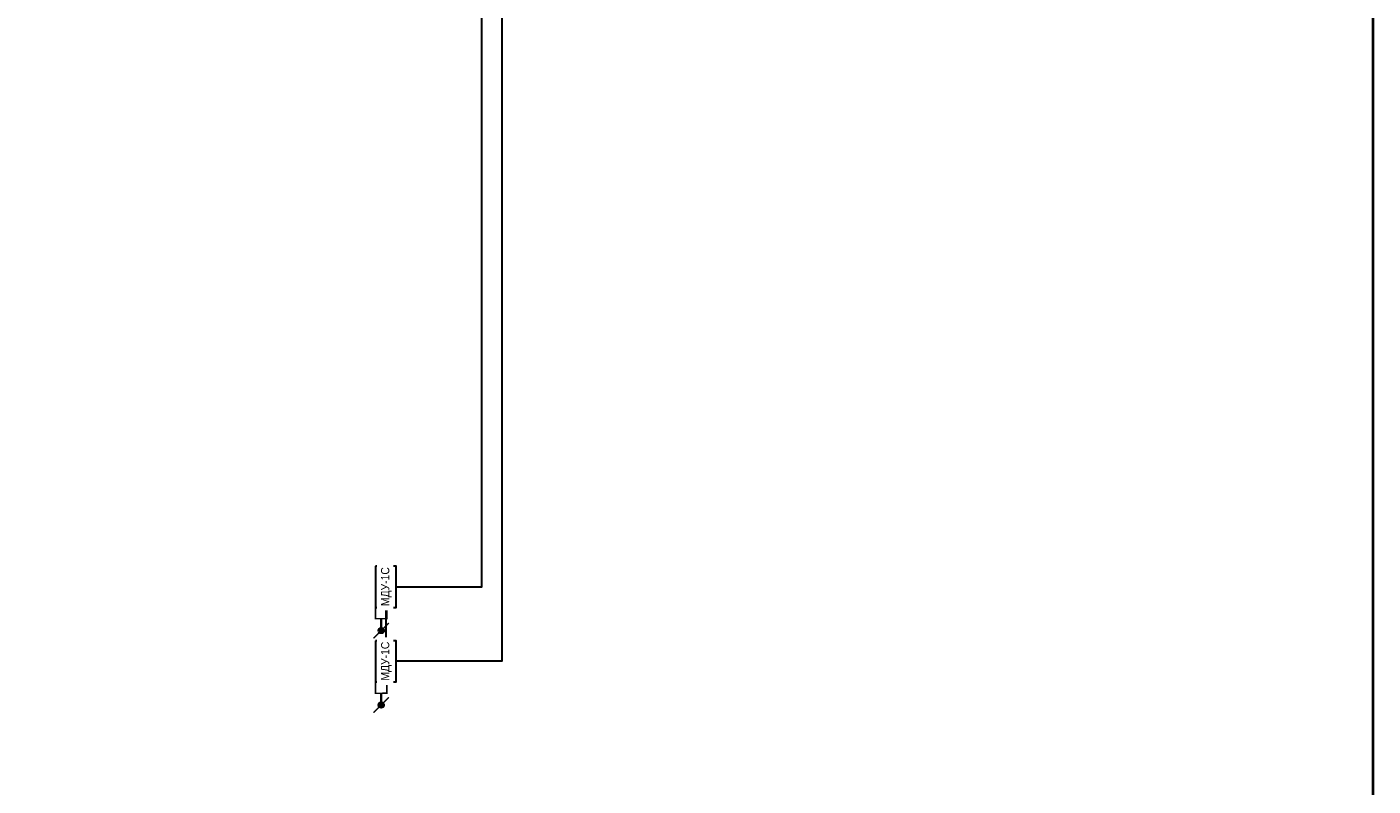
# Model space of a CAD drawing. Header units: millimetres. Extents: x 105028 to 874735, y -568483 to 191941.
# Tile 130 of 135: x 762778 to 790235, y 93817 to 109300. Entities that reach past the tile are written whole.
import ezdxf

# ---------------------------------------------------------------- set-up
doc = ezdxf.new("R2010")
doc.units = ezdxf.units.MM
doc.set_wipeout_variables(frame=1)
for name, color, linetype, lineweight in [('#СПА_КЛ_АЛС', 1, 'Continuous', 30), ('_АПС_Оборудование', 1, 'Continuous', 30), ('СС-011-ПОЖ-СИГНАЛИЗАЦИЯ', 1, 'Continuous', 30), ('УГО АПС и АПЗ$0$_АПС_Оборудование', 1, 'Continuous', 30)]:
    doc.layers.add(name, color=color, linetype=linetype, lineweight=lineweight)
doc.layers.add('АПС', color=5, linetype='Continuous')
doc.layers.add('формат', color=250, linetype='Continuous')
doc.styles.add('Arial', font='arial.ttf', dxfattribs={"width": 0.9, "height": 699.9999999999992})
doc.styles.add('Arial_2', font='arial.ttf', dxfattribs={"width": 0.9, "height": 399.9999999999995})

# ---------------------------------------------------------------- blocks, each defined once
blk = doc.blocks.new('*U56')
at = {"lineweight": 40}
blk.add_lwpolyline([(-400, 4.999999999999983), (-4.999999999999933, 5.000000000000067), (-5.000000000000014, 589.0000000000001), (-400.0000000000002, 589.0000000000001)], close=True, dxfattribs=at)
at = {"style": 'Arial', "width": 0.9, "flags": 8}
blk.add_attdef('FORMAT', (-36.87188609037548, 1.257088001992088), '', height=2.8, dxfattribs=at)
blk = doc.blocks.new('озк_выт')
at = {"layer": 'УГО АПС и АПЗ$0$_АПС_Оборудование', "ltscale": 200}
h = blk.add_hatch(color=5, dxfattribs=at)
h.dxf.hatch_style = 1
h.paths.add_polyline_path([(468755.7996942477, -41333.44253183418, 1), (468644.9534155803, -41333.44253183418, 1)])
at = {"color": 5, "const_width": 29.5384607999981}
blk.add_lwpolyline([(468543.7022973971, -41176.81420088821), (468661.2244803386, -41294.21448768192)], dxfattribs=at)
at = {"layer": 'УГО АПС и АПЗ$0$_АПС_Оборудование', "color": 5, "lineweight": 35, "ltscale": 200}
blk.add_line((468631.0976478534, -41333.49133921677), (468458.1178991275, -41333.61320413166), dxfattribs=at)
at = {"layer": 'УГО АПС и АПЗ$0$_АПС_Оборудование', "color": 5, "const_width": 29.5384607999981}
blk.add_lwpolyline([(468227.4300205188, -41449.16036594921), (468458.199187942, -41448.9977880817), (468458.0366103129, -41218.22862030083), (468227.2674424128, -41218.39119828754)], close=True, dxfattribs=at)
blk.add_lwpolyline([(468739.6160637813, -41372.58311582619), (468857.1673104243, -41489.9543303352)], dxfattribs=at)
at = {"layer": 'УГО АПС и АПЗ$0$_АПС_Оборудование', "color": 5}
blk.add_circle((468700.3765546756, -41333.44253183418), 55.42313937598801, dxfattribs=at)
blk = doc.blocks.new('_МДУ')
at = {"color": 1}
blk.add_wipeout([(-350, 174.99999999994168), (350, 174.99999999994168), (350, -175.00000000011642), (-350, -175.00000000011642)], dxfattribs=at)
at = {"layer": 'АПС', "color": 1, "lineweight": 30, "ltscale": 200}
blk.add_lwpolyline([(350, 174.9999999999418), (-350, 174.9999999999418), (-350, -175.0000000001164), (350, -175.0000000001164)], close=True, dxfattribs=at)
at = {"layer": 'АПС', "color": 0, "lineweight": 30, "ltscale": 200, "insert": (3.270161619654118, -9.149303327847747), "char_height": 140, "width": 668.29352598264, "attachment_point": 5, "style": 'Arial_2', "bg_fill": 2}
blk.add_mtext('МДУ-1С', dxfattribs=at)

msp = doc.modelspace()

# ---------------------------------------------------------------- linework, layer by layer
at = {"layer": '#СПА_КЛ_АЛС', "lineweight": 30}
msp.add_lwpolyline([(767503.4426261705, 116674.9350194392), (767503.4426261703, 116104.7214907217), (777638.3340298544, 116104.7214907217), (777638.3340298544, 115465.0170114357), (772466.7999245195, 115465.0170114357), (772466.7999245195, 96361.45386776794), (770109.2305873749, 96361.45386776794), (770098.2514233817, 97880.78154237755), (770566.8071489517, 97880.78154237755), (772055.1935336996, 97880.78154237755), (772055.1935336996, 115465.0170114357), (762816.1966959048, 115465.0170114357), (762816.1966959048, 123946.603631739), (761926.0686225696, 123946.603631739), (761926.0686225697, 124416.6574251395), (764026.3738509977, 124416.6574251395), (764026.3738509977, 116104.7214907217), (767236.6909625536, 116104.7214907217), (767237.3475577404, 116817.8149440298)], dxfattribs=at)

# ---------------------------------------------------------------- block references
at = {"layer": 'СС-011-ПОЖ-СИГНАЛИЗАЦИЯ', "lineweight": 30, "rotation": 270}
for p in [(811337.4117893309, 565688.2115628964), (811337.4117893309, 564168.8838882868)]:
    msp.add_blockref('озк_выт', p, dxfattribs=at)
at = {"layer": 'формат', "xscale": 100, "yscale": 100, "zscale": 100}
msp.add_blockref('*U56', (790734.7403798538, 78333.92081882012), dxfattribs=at)

# ---------------------------------------------------------------- next in the draw order: block references
at = {"layer": '_АПС_Оборудование', "color": 0, "lineweight": 30, "xscale": 1.2, "yscale": 1.2, "zscale": 1.2, "rotation": 90}
for p in [(770098.2514233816, 97880.78154237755), (770098.2514233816, 96361.45386776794)]:
    msp.add_blockref('_МДУ', p, dxfattribs=at)

doc.saveas('drawing.dxf')
